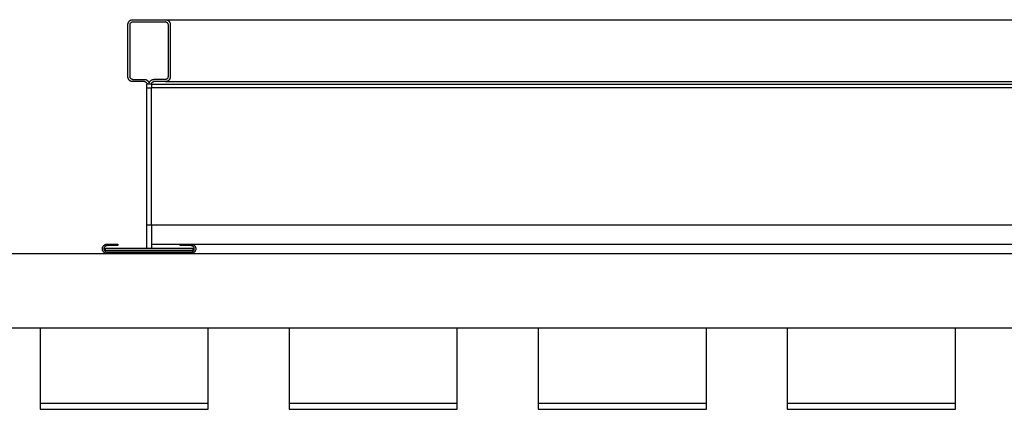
# Model space of a CAD drawing. Header units: millimetres. Extents: x 2505.31 to 2510.58, y 5110.13 to 5113.73.
# Tile 20 of 37: x 2507.865 to 2508.0231, y 5110.5559 to 5110.6184. Entities that reach past the tile are written whole.
import ezdxf

# ---------------------------------------------------------------- set-up
doc = ezdxf.new("R2010")
doc.units = ezdxf.units.MM

# ---------------------------------------------------------------- blocks, each defined once
blk = doc.blocks.new('Aries_60x120_HS_Top')
for p, q in [((2507.88294, 5110.61835), (2507.88298, 5110.61836)), ((2507.88298, 5110.61836), (2507.88303, 5110.61837)), ((2507.88303, 5110.61837), (2507.88308, 5110.61837)), ((2507.88308, 5110.61837), (2507.88313, 5110.61837)), ((2507.88313, 5110.61837), (2507.88841, 5110.61837)), ((2507.88841, 5110.61837), (2507.88845, 5110.61837)), ((2507.88845, 5110.61837), (2507.8885, 5110.61837)), ((2507.8885, 5110.61837), (2507.88855, 5110.61836)), ((2507.88855, 5110.61836), (2507.8886, 5110.61835)), ((2507.88237, 5110.61771), (2507.88238, 5110.61776)), ((2507.88237, 5110.61766), (2507.88237, 5110.61771)), ((2507.88237, 5110.61761), (2507.88237, 5110.61766)), ((2507.88237, 5110.6092), (2507.88237, 5110.61761)), ((2507.88238, 5110.61776), (2507.88239, 5110.6178)), ((2507.88239, 5110.6178), (2507.8824, 5110.61785)), ((2507.8824, 5110.61785), (2507.88242, 5110.61789)), ((2507.88242, 5110.61789), (2507.88244, 5110.61794)), ((2507.88244, 5110.61794), (2507.88246, 5110.61798)), ((2507.88246, 5110.61798), (2507.88249, 5110.61802)), ((2507.88249, 5110.61802), (2507.88251, 5110.61806)), ((2507.88251, 5110.61806), (2507.88254, 5110.6181)), ((2507.88254, 5110.6181), (2507.88257, 5110.61813)), ((2507.88257, 5110.61813), (2507.88261, 5110.61817)), ((2507.88261, 5110.61817), (2507.88264, 5110.6182)), ((2507.88264, 5110.6182), (2507.88268, 5110.61823)), ((2507.88268, 5110.61823), (2507.88272, 5110.61826)), ((2507.88272, 5110.61826), (2507.88276, 5110.61828)), ((2507.88273, 5110.61766), (2507.88274, 5110.61771)), ((2507.88273, 5110.61761), (2507.88273, 5110.61766)), ((2507.88273, 5110.6092), (2507.88273, 5110.61761)), ((2507.88274, 5110.61771), (2507.88275, 5110.61776)), ((2507.88275, 5110.61776), (2507.88278, 5110.61781)), ((2507.88276, 5110.61828), (2507.8828, 5110.6183)), ((2507.88278, 5110.61781), (2507.8828, 5110.61785)), ((2507.8828, 5110.6183), (2507.88285, 5110.61832)), ((2507.8828, 5110.61785), (2507.88284, 5110.61789)), ((2507.88284, 5110.61789), (2507.88287, 5110.61792)), ((2507.88285, 5110.61832), (2507.88289, 5110.61834)), ((2507.88287, 5110.61792), (2507.88291, 5110.61795)), ((2507.88289, 5110.61834), (2507.88294, 5110.61835)), ((2507.88291, 5110.61795), (2507.88296, 5110.61798)), ((2507.88296, 5110.61798), (2507.883, 5110.61799)), ((2507.883, 5110.61799), (2507.88305, 5110.61801)), ((2507.88305, 5110.61801), (2507.88313, 5110.61801)), ((2507.88313, 5110.61801), (2507.88841, 5110.61801)), ((2507.88846, 5110.61801), (2507.88841, 5110.61801)), ((2507.88846, 5110.61801), (2507.88851, 5110.618)), ((2507.88851, 5110.618), (2507.88855, 5110.61799)), ((2507.88855, 5110.61799), (2507.8886, 5110.61796)), ((2507.88864, 5110.61834), (2507.8886, 5110.61835)), ((2507.8886, 5110.61796), (2507.88864, 5110.61794)), ((2507.88864, 5110.61834), (2507.88869, 5110.61832)), ((2507.88864, 5110.61794), (2507.88868, 5110.61791)), ((2507.88868, 5110.61791), (2507.88871, 5110.61787)), ((2507.88869, 5110.61832), (2507.88873, 5110.6183)), ((2507.88871, 5110.61787), (2507.88874, 5110.61783)), ((2507.88873, 5110.6183), (2507.88877, 5110.61828)), ((2507.88874, 5110.61783), (2507.88877, 5110.61778)), ((2507.88877, 5110.61828), (2507.88881, 5110.61826)), ((2507.88877, 5110.61778), (2507.88879, 5110.61774)), ((2507.88879, 5110.61774), (2507.8888, 5110.61769)), ((2507.8888, 5110.61769), (2507.88881, 5110.61761)), ((2507.88881, 5110.61826), (2507.88885, 5110.61823)), ((2507.88881, 5110.61761), (2507.88881, 5110.6092)), ((2507.88885, 5110.61823), (2507.88889, 5110.6182)), ((2507.88889, 5110.6182), (2507.88893, 5110.61817)), ((2507.88893, 5110.61817), (2507.88896, 5110.61813)), ((2507.88896, 5110.61813), (2507.88899, 5110.6181)), ((2507.88899, 5110.6181), (2507.88902, 5110.61806)), ((2507.88902, 5110.61806), (2507.88905, 5110.61802)), ((2507.88905, 5110.61802), (2507.88907, 5110.61798)), ((2507.88907, 5110.61798), (2507.88909, 5110.61794)), ((2507.88909, 5110.61794), (2507.88911, 5110.61789)), ((2507.88911, 5110.61789), (2507.88913, 5110.61785)), ((2507.88913, 5110.61785), (2507.88914, 5110.6178)), ((2507.88914, 5110.6178), (2507.88915, 5110.61776)), ((2507.88915, 5110.61776), (2507.88916, 5110.61771)), ((2507.88916, 5110.61771), (2507.88917, 5110.61766)), ((2507.88917, 5110.61766), (2507.88917, 5110.61761)), ((2507.88917, 5110.61761), (2507.88917, 5110.6092)), ((2507.88237, 5110.60915), (2507.88237, 5110.6092)), ((2507.88237, 5110.6091), (2507.88237, 5110.60915)), ((2507.88238, 5110.60905), (2507.88237, 5110.6091)), ((2507.88239, 5110.60901), (2507.88238, 5110.60905)), ((2507.8824, 5110.60896), (2507.88239, 5110.60901)), ((2507.88242, 5110.60892), (2507.8824, 5110.60896)), ((2507.88244, 5110.60887), (2507.88242, 5110.60892)), ((2507.88246, 5110.60883), (2507.88244, 5110.60887)), ((2507.88273, 5110.60912), (2507.88273, 5110.6092)), ((2507.88275, 5110.60907), (2507.88273, 5110.60912)), ((2507.88276, 5110.60903), (2507.88275, 5110.60907)), ((2507.88279, 5110.60898), (2507.88276, 5110.60903)), ((2507.88282, 5110.60894), (2507.88279, 5110.60898)), ((2507.88285, 5110.60891), (2507.88282, 5110.60894)), ((2507.88289, 5110.60887), (2507.88285, 5110.60891)), ((2507.88293, 5110.60885), (2507.88289, 5110.60887)), ((2507.88866, 5110.60889), (2507.88862, 5110.60886)), ((2507.8887, 5110.60892), (2507.88866, 5110.60889)), ((2507.88873, 5110.60896), (2507.8887, 5110.60892)), ((2507.88876, 5110.609), (2507.88873, 5110.60896)), ((2507.88878, 5110.60905), (2507.88876, 5110.609)), ((2507.88879, 5110.6091), (2507.88878, 5110.60905)), ((2507.8888, 5110.60915), (2507.88879, 5110.6091)), ((2507.88881, 5110.6092), (2507.8888, 5110.60915)), ((2507.88909, 5110.60887), (2507.88907, 5110.60883)), ((2507.88911, 5110.60892), (2507.88909, 5110.60887)), ((2507.88913, 5110.60896), (2507.88911, 5110.60892)), ((2507.88914, 5110.60901), (2507.88913, 5110.60896)), ((2507.88915, 5110.60905), (2507.88914, 5110.60901)), ((2507.88916, 5110.6091), (2507.88915, 5110.60905)), ((2507.88917, 5110.60915), (2507.88916, 5110.6091)), ((2507.88917, 5110.6092), (2507.88917, 5110.60915)), ((2507.88249, 5110.60879), (2507.88246, 5110.60883)), ((2507.88251, 5110.60875), (2507.88249, 5110.60879)), ((2507.88254, 5110.60871), (2507.88251, 5110.60875)), ((2507.88257, 5110.60868), (2507.88254, 5110.60871)), ((2507.88261, 5110.60864), (2507.88257, 5110.60868)), ((2507.88264, 5110.60861), (2507.88261, 5110.60864)), ((2507.88268, 5110.60858), (2507.88264, 5110.60861)), ((2507.88272, 5110.60856), (2507.88268, 5110.60858)), ((2507.88276, 5110.60853), (2507.88272, 5110.60856)), ((2507.8828, 5110.60851), (2507.88276, 5110.60853)), ((2507.88285, 5110.60849), (2507.8828, 5110.60851)), ((2507.88289, 5110.60847), (2507.88285, 5110.60849)), ((2507.88294, 5110.60846), (2507.88289, 5110.60847)), ((2507.88298, 5110.60882), (2507.88293, 5110.60885)), ((2507.88298, 5110.60845), (2507.88294, 5110.60846)), ((2507.88303, 5110.60881), (2507.88298, 5110.60882)), ((2507.88303, 5110.60844), (2507.88298, 5110.60845)), ((2507.88308, 5110.6088), (2507.88303, 5110.60881)), ((2507.88308, 5110.60844), (2507.88303, 5110.60844)), ((2507.88308, 5110.6088), (2507.88313, 5110.6088)), ((2507.88313, 5110.60844), (2507.88308, 5110.60844)), ((2507.88313, 5110.6088), (2507.88501, 5110.6088)), ((2507.88501, 5110.60844), (2507.88313, 5110.60844)), ((2507.88501, 5110.6088), (2507.88506, 5110.6088)), ((2507.88501, 5110.60844), (2507.88503, 5110.60844)), ((2507.88503, 5110.60844), (2507.88506, 5110.60843)), ((2507.88506, 5110.6088), (2507.88511, 5110.60879)), ((2507.88506, 5110.60843), (2507.88508, 5110.60843)), ((2507.88511, 5110.60842), (2507.88508, 5110.60843)), ((2507.88511, 5110.60879), (2507.88516, 5110.60878)), ((2507.88511, 5110.60842), (2507.88514, 5110.60842)), ((2507.88514, 5110.60842), (2507.88516, 5110.60841)), ((2507.88516, 5110.60878), (2507.8852, 5110.60877)), ((2507.88516, 5110.60841), (2507.88518, 5110.6084)), ((2507.88518, 5110.6084), (2507.88521, 5110.60838)), ((2507.8852, 5110.60877), (2507.88525, 5110.60876)), ((2507.88521, 5110.60838), (2507.88523, 5110.60837)), ((2507.88523, 5110.60837), (2507.88525, 5110.60835)), ((2507.88525, 5110.60876), (2507.8853, 5110.60874)), ((2507.88525, 5110.60835), (2507.88527, 5110.60834)), ((2507.88527, 5110.60834), (2507.88529, 5110.60832)), ((2507.88529, 5110.60832), (2507.88531, 5110.6083)), ((2507.8853, 5110.60874), (2507.88534, 5110.60872)), ((2507.88531, 5110.6083), (2507.88532, 5110.60828)), ((2507.88532, 5110.60828), (2507.88534, 5110.60826)), ((2507.88534, 5110.60872), (2507.88539, 5110.6087)), ((2507.88534, 5110.60826), (2507.88535, 5110.60824)), ((2507.88535, 5110.60824), (2507.88537, 5110.60821)), ((2507.88537, 5110.60821), (2507.88538, 5110.60819)), ((2507.88538, 5110.60819), (2507.88539, 5110.60817)), ((2507.88539, 5110.6087), (2507.88543, 5110.60867)), ((2507.88539, 5110.60817), (2507.88539, 5110.60814)), ((2507.88539, 5110.60814), (2507.8854, 5110.60811)), ((2507.8854, 5110.60811), (2507.8854, 5110.60809)), ((2507.8854, 5110.60809), (2507.88541, 5110.60806)), ((2507.88541, 5110.60806), (2507.88541, 5110.60804)), ((2507.88577, 5110.60804), (2507.88541, 5110.60804)), ((2507.88541, 5110.60743), (2507.88541, 5110.60804)), ((2507.88541, 5110.60743), (2507.88613, 5110.60743)), ((2507.88541, 5110.58543), (2507.88541, 5110.60743)), ((2507.88543, 5110.60867), (2507.88547, 5110.60864)), ((2507.88547, 5110.60864), (2507.88551, 5110.60861)), ((2507.88551, 5110.60861), (2507.88554, 5110.60857)), ((2507.88554, 5110.60857), (2507.88558, 5110.60854)), ((2507.88558, 5110.60854), (2507.88561, 5110.6085)), ((2507.88561, 5110.6085), (2507.88564, 5110.60846)), ((2507.88564, 5110.60846), (2507.88566, 5110.60842)), ((2507.88566, 5110.60842), (2507.88569, 5110.60837)), ((2507.88569, 5110.60837), (2507.88571, 5110.60833)), ((2507.88571, 5110.60833), (2507.88573, 5110.60828)), ((2507.88573, 5110.60828), (2507.88574, 5110.60823)), ((2507.88574, 5110.60823), (2507.88575, 5110.60819)), ((2507.88575, 5110.60819), (2507.88576, 5110.60814)), ((2507.88576, 5110.60814), (2507.88578, 5110.60818)), ((2507.88576, 5110.60814), (2507.88577, 5110.60809)), ((2507.88577, 5110.60809), (2507.88577, 5110.60804)), ((2507.88613, 5110.60804), (2507.88577, 5110.60804)), ((2507.88578, 5110.60818), (2507.88579, 5110.60823)), ((2507.88579, 5110.60823), (2507.8858, 5110.60827)), ((2507.8858, 5110.60827), (2507.88582, 5110.60832)), ((2507.88582, 5110.60832), (2507.88584, 5110.60836)), ((2507.88584, 5110.60836), (2507.88586, 5110.6084)), ((2507.88586, 5110.6084), (2507.88589, 5110.60844)), ((2507.88589, 5110.60844), (2507.88591, 5110.60848)), ((2507.88591, 5110.60848), (2507.88594, 5110.60852)), ((2507.88594, 5110.60852), (2507.88597, 5110.60856)), ((2507.88597, 5110.60856), (2507.88601, 5110.60859)), ((2507.88601, 5110.60859), (2507.88604, 5110.60862)), ((2507.88604, 5110.60862), (2507.88608, 5110.60865)), ((2507.88608, 5110.60865), (2507.88612, 5110.60868)), ((2507.88612, 5110.60868), (2507.88616, 5110.6087)), ((2507.88614, 5110.60814), (2507.88613, 5110.60809)), ((2507.88613, 5110.60804), (2507.88613, 5110.60809)), ((2507.88613, 5110.60804), (2507.88613, 5110.60743)), ((2507.88613, 5110.58543), (2507.88613, 5110.60743)), ((2507.88615, 5110.60818), (2507.88614, 5110.60814)), ((2507.88615, 5110.60818), (2507.88618, 5110.60823)), ((2507.88616, 5110.6087), (2507.8862, 5110.60872)), ((2507.88618, 5110.60823), (2507.8862, 5110.60827)), ((2507.8862, 5110.60872), (2507.88625, 5110.60874)), ((2507.8862, 5110.60827), (2507.88624, 5110.60831)), ((2507.88624, 5110.60831), (2507.88627, 5110.60835)), ((2507.88625, 5110.60874), (2507.88629, 5110.60876)), ((2507.88627, 5110.60835), (2507.88631, 5110.60837)), ((2507.88629, 5110.60876), (2507.88634, 5110.60877)), ((2507.88631, 5110.60837), (2507.88636, 5110.6084)), ((2507.88634, 5110.60877), (2507.88638, 5110.60878)), ((2507.88636, 5110.6084), (2507.8864, 5110.60842)), ((2507.88638, 5110.60878), (2507.88643, 5110.60879)), ((2507.8864, 5110.60842), (2507.88645, 5110.60843)), ((2507.88643, 5110.60879), (2507.88648, 5110.6088)), ((2507.88645, 5110.60843), (2507.88653, 5110.60844)), ((2507.88648, 5110.6088), (2507.88653, 5110.6088)), ((2507.88841, 5110.6088), (2507.88653, 5110.6088)), ((2507.88841, 5110.60844), (2507.88653, 5110.60844)), ((2507.88848, 5110.6088), (2507.88841, 5110.6088)), ((2507.88845, 5110.60844), (2507.88841, 5110.60844)), ((2507.8885, 5110.60844), (2507.88845, 5110.60844)), ((2507.88853, 5110.60882), (2507.88848, 5110.6088)), ((2507.88855, 5110.60845), (2507.8885, 5110.60844)), ((2507.88858, 5110.60883), (2507.88853, 5110.60882)), ((2507.8886, 5110.60846), (2507.88855, 5110.60845)), ((2507.88862, 5110.60886), (2507.88858, 5110.60883)), ((2507.88864, 5110.60847), (2507.8886, 5110.60846)), ((2507.88869, 5110.60849), (2507.88864, 5110.60847)), ((2507.88873, 5110.60851), (2507.88869, 5110.60849)), ((2507.88877, 5110.60853), (2507.88873, 5110.60851)), ((2507.88881, 5110.60856), (2507.88877, 5110.60853)), ((2507.88885, 5110.60858), (2507.88881, 5110.60856)), ((2507.88889, 5110.60861), (2507.88885, 5110.60858)), ((2507.88893, 5110.60864), (2507.88889, 5110.60861)), ((2507.88896, 5110.60868), (2507.88893, 5110.60864)), ((2507.88899, 5110.60871), (2507.88896, 5110.60868)), ((2507.88902, 5110.60875), (2507.88899, 5110.60871)), ((2507.88905, 5110.60879), (2507.88902, 5110.60875)), ((2507.88907, 5110.60883), (2507.88905, 5110.60879)), ((2507.88613, 5110.58543), (2507.88541, 5110.58543)), ((2507.88541, 5110.58173), (2507.88541, 5110.58543)), ((2507.88613, 5110.58543), (2507.88613, 5110.58173)), ((2507.87834, 5110.58195), (2507.87837, 5110.58199)), ((2507.87837, 5110.58199), (2507.87839, 5110.58203)), ((2507.87839, 5110.58203), (2507.87842, 5110.58207)), ((2507.87842, 5110.58207), (2507.87845, 5110.58211)), ((2507.87845, 5110.58211), (2507.87849, 5110.58215)), ((2507.87849, 5110.58215), (2507.87852, 5110.58218)), ((2507.87852, 5110.58218), (2507.87856, 5110.58221)), ((2507.87856, 5110.58221), (2507.8786, 5110.58224)), ((2507.8786, 5110.58224), (2507.87864, 5110.58226)), ((2507.87864, 5110.58226), (2507.87869, 5110.58229)), ((2507.87869, 5110.58199), (2507.87866, 5110.58197)), ((2507.87869, 5110.58229), (2507.87873, 5110.58231)), ((2507.87871, 5110.58201), (2507.87869, 5110.58199)), ((2507.87874, 5110.58203), (2507.87871, 5110.58201)), ((2507.87873, 5110.58231), (2507.87878, 5110.58233)), ((2507.87877, 5110.58205), (2507.87874, 5110.58203)), ((2507.8788, 5110.58206), (2507.87877, 5110.58205)), ((2507.87878, 5110.58233), (2507.87882, 5110.58234)), ((2507.87883, 5110.58208), (2507.8788, 5110.58206)), ((2507.87882, 5110.58234), (2507.87887, 5110.58235)), ((2507.87886, 5110.58209), (2507.87883, 5110.58208)), ((2507.87889, 5110.5821), (2507.87886, 5110.58209)), ((2507.87887, 5110.58235), (2507.87892, 5110.58236)), ((2507.87892, 5110.58211), (2507.87889, 5110.5821)), ((2507.87892, 5110.58236), (2507.87897, 5110.58236)), ((2507.87895, 5110.58211), (2507.87892, 5110.58211)), ((2507.87898, 5110.58211), (2507.87895, 5110.58211)), ((2507.87897, 5110.58236), (2507.87902, 5110.58237)), ((2507.87902, 5110.58212), (2507.87898, 5110.58211)), ((2507.87902, 5110.58237), (2507.88077, 5110.58237)), ((2507.88077, 5110.58212), (2507.87902, 5110.58212)), ((2507.88077, 5110.58237), (2507.88077, 5110.58212)), ((2507.89077, 5110.58212), (2507.89077, 5110.58237)), ((2507.89077, 5110.58237), (2507.89252, 5110.58237)), ((2507.89252, 5110.58212), (2507.89077, 5110.58212)), ((2507.89252, 5110.58237), (2507.89257, 5110.58236)), ((2507.89255, 5110.58211), (2507.89252, 5110.58212)), ((2507.89258, 5110.58211), (2507.89255, 5110.58211)), ((2507.89257, 5110.58236), (2507.89261, 5110.58236)), ((2507.89261, 5110.58211), (2507.89258, 5110.58211)), ((2507.89261, 5110.58236), (2507.89266, 5110.58235)), ((2507.89265, 5110.5821), (2507.89261, 5110.58211)), ((2507.89268, 5110.58209), (2507.89265, 5110.5821)), ((2507.89266, 5110.58235), (2507.89271, 5110.58234)), ((2507.89271, 5110.58208), (2507.89268, 5110.58209)), ((2507.89271, 5110.58234), (2507.89276, 5110.58233)), ((2507.89274, 5110.58206), (2507.89271, 5110.58208)), ((2507.89277, 5110.58205), (2507.89274, 5110.58206)), ((2507.89276, 5110.58233), (2507.8928, 5110.58231)), ((2507.89279, 5110.58203), (2507.89277, 5110.58205)), ((2507.89282, 5110.58201), (2507.89279, 5110.58203)), ((2507.8928, 5110.58231), (2507.89285, 5110.58229)), ((2507.89285, 5110.58199), (2507.89282, 5110.58201)), ((2507.89285, 5110.58229), (2507.89289, 5110.58226)), ((2507.89287, 5110.58197), (2507.89285, 5110.58199)), ((2507.89289, 5110.58226), (2507.89293, 5110.58224)), ((2507.89293, 5110.58224), (2507.89297, 5110.58221)), ((2507.89297, 5110.58221), (2507.89301, 5110.58218)), ((2507.89301, 5110.58218), (2507.89305, 5110.58215)), ((2507.89305, 5110.58215), (2507.89308, 5110.58211)), ((2507.89308, 5110.58211), (2507.89311, 5110.58207)), ((2507.89311, 5110.58207), (2507.89314, 5110.58203)), ((2507.89314, 5110.58203), (2507.89317, 5110.58199)), ((2507.89317, 5110.58199), (2507.89319, 5110.58195)), ((2507.87827, 5110.58171), (2507.87828, 5110.58176)), ((2507.87827, 5110.58166), (2507.87827, 5110.58171)), ((2507.87827, 5110.58162), (2507.87827, 5110.58166)), ((2507.87827, 5110.58157), (2507.87827, 5110.58162)), ((2507.87827, 5110.58152), (2507.87827, 5110.58157)), ((2507.87828, 5110.58147), (2507.87827, 5110.58152)), ((2507.87828, 5110.58176), (2507.87829, 5110.58181)), ((2507.87829, 5110.58142), (2507.87828, 5110.58147)), ((2507.87829, 5110.58181), (2507.87831, 5110.58186)), ((2507.87831, 5110.58137), (2507.87829, 5110.58142)), ((2507.87831, 5110.58186), (2507.87832, 5110.5819)), ((2507.87832, 5110.58133), (2507.87831, 5110.58137)), ((2507.87832, 5110.5819), (2507.87834, 5110.58195)), ((2507.87834, 5110.58128), (2507.87832, 5110.58133)), ((2507.87837, 5110.58124), (2507.87834, 5110.58128)), ((2507.87839, 5110.5812), (2507.87837, 5110.58124)), ((2507.87842, 5110.58116), (2507.87839, 5110.5812)), ((2507.87845, 5110.58112), (2507.87842, 5110.58116)), ((2507.87849, 5110.58109), (2507.87845, 5110.58112)), ((2507.87852, 5110.58105), (2507.87849, 5110.58109)), ((2507.87853, 5110.58171), (2507.87852, 5110.58168)), ((2507.87852, 5110.58168), (2507.87852, 5110.58165)), ((2507.87852, 5110.58165), (2507.87852, 5110.58162)), ((2507.87852, 5110.58162), (2507.87852, 5110.58158)), ((2507.87852, 5110.58158), (2507.87852, 5110.58155)), ((2507.87852, 5110.58155), (2507.87853, 5110.58152)), ((2507.87856, 5110.58102), (2507.87852, 5110.58105)), ((2507.87854, 5110.58178), (2507.87853, 5110.58174)), ((2507.87853, 5110.58174), (2507.87853, 5110.58171)), ((2507.87853, 5110.58152), (2507.87853, 5110.58149)), ((2507.87853, 5110.58149), (2507.87854, 5110.58145)), ((2507.87856, 5110.58181), (2507.87854, 5110.58178)), ((2507.87854, 5110.58145), (2507.87856, 5110.58142)), ((2507.87857, 5110.58184), (2507.87856, 5110.58181)), ((2507.87856, 5110.58142), (2507.87857, 5110.58139)), ((2507.8786, 5110.58099), (2507.87856, 5110.58102)), ((2507.87858, 5110.58187), (2507.87857, 5110.58184)), ((2507.87857, 5110.58139), (2507.87858, 5110.58137)), ((2507.8786, 5110.58189), (2507.87858, 5110.58187)), ((2507.87858, 5110.58137), (2507.8786, 5110.58134)), ((2507.87862, 5110.58192), (2507.8786, 5110.58189)), ((2507.8786, 5110.58134), (2507.87862, 5110.58131)), ((2507.87864, 5110.58097), (2507.8786, 5110.58099)), ((2507.87864, 5110.58195), (2507.87862, 5110.58192)), ((2507.87862, 5110.58131), (2507.87864, 5110.58129)), ((2507.87866, 5110.58197), (2507.87864, 5110.58195)), ((2507.87864, 5110.58129), (2507.87866, 5110.58126)), ((2507.87869, 5110.58094), (2507.87864, 5110.58097)), ((2507.87866, 5110.58126), (2507.87869, 5110.58124)), ((2507.87869, 5110.58124), (2507.87871, 5110.58122)), ((2507.87873, 5110.58092), (2507.87869, 5110.58094)), ((2507.87871, 5110.58122), (2507.87874, 5110.5812)), ((2507.87878, 5110.58091), (2507.87873, 5110.58092)), ((2507.87874, 5110.5812), (2507.87877, 5110.58118)), ((2507.87877, 5110.58137), (2507.87877, 5110.58173)), ((2507.87877, 5110.58173), (2507.88541, 5110.58173)), ((2507.89277, 5110.58137), (2507.87877, 5110.58137)), ((2507.87877, 5110.58118), (2507.8788, 5110.58117)), ((2507.87882, 5110.58089), (2507.87878, 5110.58091)), ((2507.8788, 5110.58117), (2507.87883, 5110.58115)), ((2507.87887, 5110.58088), (2507.87882, 5110.58089)), ((2507.87883, 5110.58115), (2507.87886, 5110.58114)), ((2507.87886, 5110.58114), (2507.87889, 5110.58113)), ((2507.87892, 5110.58087), (2507.87887, 5110.58088)), ((2507.87889, 5110.58113), (2507.87892, 5110.58113)), ((2507.87892, 5110.58113), (2507.87895, 5110.58112)), ((2507.87897, 5110.58087), (2507.87892, 5110.58087)), ((2507.87895, 5110.58112), (2507.87898, 5110.58112)), ((2507.87902, 5110.58087), (2507.87897, 5110.58087)), ((2507.87898, 5110.58112), (2507.87902, 5110.58112)), ((2507.87902, 5110.58112), (2507.89252, 5110.58112)), ((2507.89252, 5110.58087), (2507.87902, 5110.58087)), ((2507.88541, 5110.58173), (2507.88613, 5110.58173)), ((2507.88613, 5110.58173), (2507.89277, 5110.58173)), ((2507.89252, 5110.58112), (2507.89255, 5110.58112)), ((2507.89257, 5110.58087), (2507.89252, 5110.58087)), ((2507.89255, 5110.58112), (2507.89258, 5110.58112)), ((2507.89261, 5110.58087), (2507.89257, 5110.58087)), ((2507.89258, 5110.58112), (2507.89261, 5110.58113)), ((2507.89261, 5110.58113), (2507.89265, 5110.58113)), ((2507.89266, 5110.58088), (2507.89261, 5110.58087)), ((2507.89265, 5110.58113), (2507.89268, 5110.58114)), ((2507.89271, 5110.58089), (2507.89266, 5110.58088)), ((2507.89268, 5110.58114), (2507.89271, 5110.58115)), ((2507.89271, 5110.58115), (2507.89274, 5110.58117)), ((2507.89276, 5110.58091), (2507.89271, 5110.58089)), ((2507.89274, 5110.58117), (2507.89277, 5110.58118)), ((2507.8928, 5110.58092), (2507.89276, 5110.58091)), ((2507.89277, 5110.58173), (2507.89277, 5110.58137)), ((2507.89277, 5110.58118), (2507.89279, 5110.5812)), ((2507.89279, 5110.5812), (2507.89282, 5110.58122)), ((2507.89285, 5110.58094), (2507.8928, 5110.58092)), ((2507.89282, 5110.58122), (2507.89285, 5110.58124)), ((2507.89285, 5110.58124), (2507.89287, 5110.58126)), ((2507.89289, 5110.58097), (2507.89285, 5110.58094)), ((2507.89289, 5110.58195), (2507.89287, 5110.58197)), ((2507.89287, 5110.58126), (2507.89289, 5110.58129)), ((2507.89291, 5110.58192), (2507.89289, 5110.58195)), ((2507.89289, 5110.58129), (2507.89291, 5110.58131)), ((2507.89293, 5110.58099), (2507.89289, 5110.58097)), ((2507.89293, 5110.58189), (2507.89291, 5110.58192)), ((2507.89291, 5110.58131), (2507.89293, 5110.58134)), ((2507.89295, 5110.58187), (2507.89293, 5110.58189)), ((2507.89293, 5110.58134), (2507.89295, 5110.58137)), ((2507.89297, 5110.58102), (2507.89293, 5110.58099)), ((2507.89296, 5110.58184), (2507.89295, 5110.58187)), ((2507.89295, 5110.58137), (2507.89296, 5110.58139)), ((2507.89298, 5110.58181), (2507.89296, 5110.58184)), ((2507.89296, 5110.58139), (2507.89298, 5110.58142)), ((2507.89301, 5110.58105), (2507.89297, 5110.58102)), ((2507.89299, 5110.58178), (2507.89298, 5110.58181)), ((2507.89298, 5110.58142), (2507.89299, 5110.58145)), ((2507.893, 5110.58174), (2507.89299, 5110.58178)), ((2507.89299, 5110.58145), (2507.893, 5110.58149)), ((2507.89301, 5110.58171), (2507.893, 5110.58174)), ((2507.893, 5110.58149), (2507.89301, 5110.58152)), ((2507.89301, 5110.58168), (2507.89301, 5110.58171)), ((2507.89301, 5110.58165), (2507.89301, 5110.58168)), ((2507.89302, 5110.58162), (2507.89301, 5110.58165)), ((2507.89301, 5110.58158), (2507.89302, 5110.58162)), ((2507.89301, 5110.58155), (2507.89301, 5110.58158)), ((2507.89301, 5110.58152), (2507.89301, 5110.58155)), ((2507.89305, 5110.58109), (2507.89301, 5110.58105)), ((2507.89308, 5110.58112), (2507.89305, 5110.58109)), ((2507.89311, 5110.58116), (2507.89308, 5110.58112)), ((2507.89314, 5110.5812), (2507.89311, 5110.58116)), ((2507.89317, 5110.58124), (2507.89314, 5110.5812)), ((2507.89319, 5110.58128), (2507.89317, 5110.58124)), ((2507.89319, 5110.58195), (2507.89321, 5110.5819)), ((2507.89321, 5110.58133), (2507.89319, 5110.58128)), ((2507.89321, 5110.5819), (2507.89323, 5110.58186)), ((2507.89323, 5110.58137), (2507.89321, 5110.58133)), ((2507.89323, 5110.58186), (2507.89324, 5110.58181)), ((2507.89324, 5110.58142), (2507.89323, 5110.58137)), ((2507.89324, 5110.58181), (2507.89325, 5110.58176)), ((2507.89325, 5110.58147), (2507.89324, 5110.58142)), ((2507.89325, 5110.58176), (2507.89326, 5110.58171)), ((2507.89326, 5110.58152), (2507.89325, 5110.58147)), ((2507.89326, 5110.58171), (2507.89326, 5110.58166)), ((2507.89326, 5110.58166), (2507.89327, 5110.58162)), ((2507.89327, 5110.58162), (2507.89326, 5110.58157)), ((2507.89326, 5110.58157), (2507.89326, 5110.58152))]:
    blk.add_line(p, q)
for points in [[(2507.88845, 5110.61837), (2508.96819, 5110.61837)], [(2507.88613, 5110.60804), (2508.97046, 5110.60804)], [(2508.97046, 5110.60743), (2507.88613, 5110.60743)], [(2507.88841, 5110.60844), (2508.96819, 5110.60844)], [(2508.97046, 5110.58543), (2507.88613, 5110.58543)], [(2507.88613, 5110.58237), (2508.96408, 5110.58237)], [(2507.82827, 5110.58087), (2509.02833, 5110.58087), (2509.02833, 5110.56887), (2507.82827, 5110.56887), (2507.82827, 5110.58087)], [(2507.86827, 5110.55687), (2507.86827, 5110.55587), (2507.89527, 5110.55587), (2507.89527, 5110.55687)], [(2507.90827, 5110.55687), (2507.90827, 5110.55587), (2507.93527, 5110.55587), (2507.93527, 5110.55687)], [(2507.94827, 5110.55687), (2507.94827, 5110.55587), (2507.97527, 5110.55587), (2507.97527, 5110.55687)], [(2507.98827, 5110.55687), (2507.98827, 5110.55587), (2508.01528, 5110.55587), (2508.01528, 5110.55687)]]:
    blk.add_lwpolyline(points)
for points in [[(2507.86827, 5110.55687), (2507.89527, 5110.55687), (2507.89527, 5110.56887), (2507.86827, 5110.56887)], [(2507.90827, 5110.55687), (2507.93527, 5110.55687), (2507.93527, 5110.56887), (2507.90827, 5110.56887)], [(2507.94827, 5110.55687), (2507.97527, 5110.55687), (2507.97527, 5110.56887), (2507.94827, 5110.56887)], [(2507.98827, 5110.55687), (2508.01528, 5110.55687), (2508.01528, 5110.56887), (2507.98827, 5110.56887)]]:
    blk.add_lwpolyline(points, close=True)
blk = doc.blocks.new('Aries_60x120_HS_Lat1')
blk.add_blockref('Aries_60x120_HS_Top', (0, 0))

msp = doc.modelspace()

# ---------------------------------------------------------------- block references
msp.add_blockref('Aries_60x120_HS_Lat1', (0, 0))

doc.saveas('drawing.dxf')
